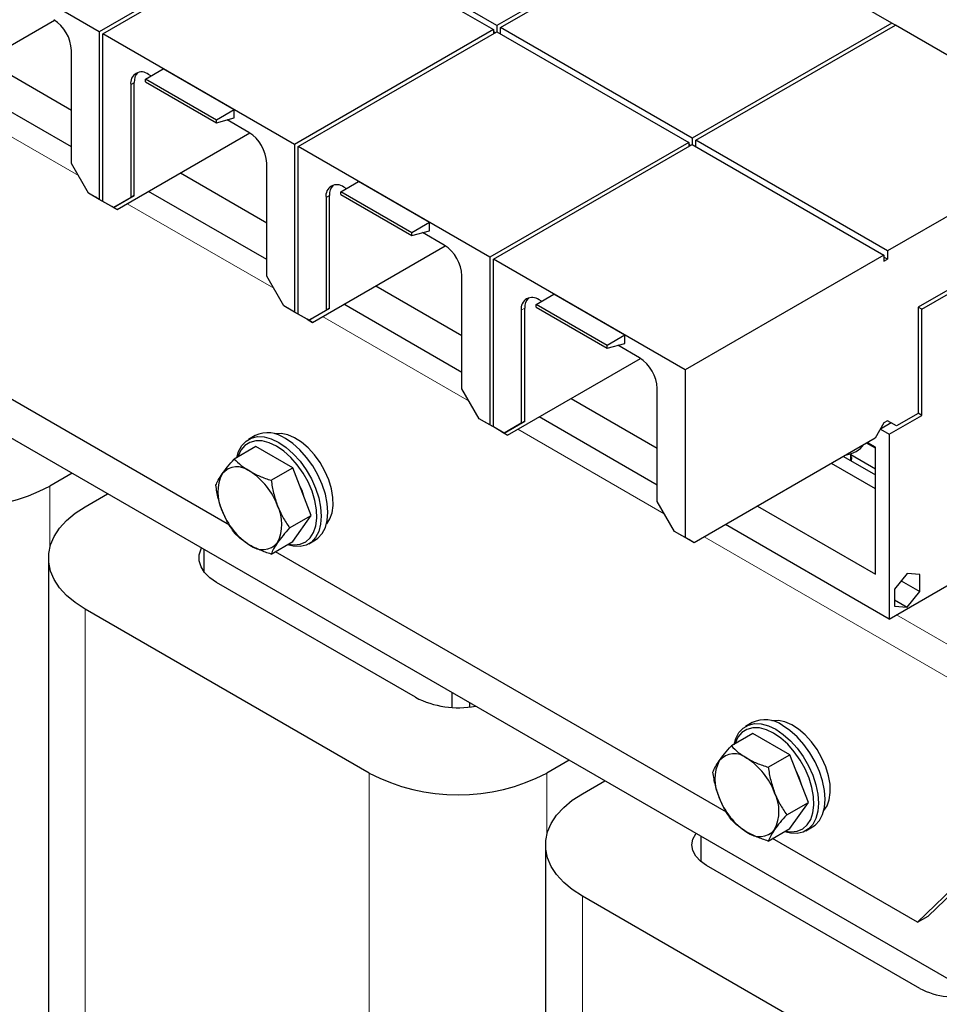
# Model space of a CAD drawing. Header units: millimetres. Extents: x 5 to 418, y 2 to 292.
# Tile 14 of 31: x 243 to 273, y 95 to 126. Entities that reach past the tile are written whole.
import ezdxf

# ---------------------------------------------------------------- set-up
doc = ezdxf.new("R2010")
doc.units = ezdxf.units.MM

msp = doc.modelspace()

# ---------------------------------------------------------------- linework, layer by layer
at = {"color": 7, "linetype": 'Continuous', "lineweight": 25}
for p, q in [((264.9506, 129.6142), (258.5921, 125.9435)), ((245.9207, 125.7475), (239.8113, 129.2744)), ((252.2564, 129.405), (245.9207, 125.7475)), ((246.0339, 125.6822), (252.3696, 129.3397)), ((252.3696, 129.3397), (258.479, 125.8128)), ((258.5921, 125.9435), (252.4827, 129.4704)), ((258.7052, 125.8782), (265.0638, 129.5489)), ((271.1732, 126.022), (265.0638, 129.5489)), ((240.2639, 123.6697), (244.4952, 126.1124)), ((258.479, 125.8128), (252.1433, 122.1553)), ((258.479, 125.8128), (258.479, 125.6822)), ((258.5921, 125.9435), (258.5921, 125.7475)), ((264.8146, 122.3513), (258.7052, 125.8782)), ((258.7052, 125.6822), (258.7052, 125.8782)), ((271.1732, 126.022), (264.8146, 122.3513)), ((264.9278, 122.286), (271.2863, 125.9567)), ((271.2863, 125.9567), (271.1732, 126.022)), ((277.3957, 122.4298), (271.2863, 125.9567)), ((245.9207, 125.7475), (245.9207, 120.4041)), ((246.0339, 120.3388), (246.0339, 125.6822)), ((252.1433, 122.1553), (246.0339, 125.6822)), ((252.2564, 122.09), (258.5921, 125.7475)), ((258.5355, 125.7149), (258.479, 125.7475)), ((258.5921, 125.7475), (264.7015, 122.2206)), ((245.0326, 121.5504), (245.0326, 125.1497)), ((242.2855, 124.8367), (245.0326, 123.2509)), ((247.3915, 124.2388), (247.9572, 124.5654)), ((250.22, 123.2591), (247.9572, 124.5654)), ((245.0326, 122.0751), (241.2671, 124.2488)), ((247.5668, 124.34), (247.4877, 124.3857)), ((246.922, 124.059), (246.922, 120.4597)), ((247.0351, 120.525), (247.0351, 124.1243)), ((249.6543, 122.9325), (247.3915, 124.2388)), ((247.3915, 124.1525), (247.3915, 124.2388)), ((247.3915, 124.1525), (249.6543, 122.8463)), ((250.22, 123.2591), (249.6543, 122.9325)), ((249.6543, 122.8463), (250.22, 122.9978)), ((250.22, 122.9978), (250.22, 123.2591)), ((249.6543, 122.8463), (249.6543, 122.9325)), ((250.6895, 122.5373), (249.9958, 122.9378)), ((246.4864, 120.0775), (250.7178, 122.5202)), ((277.3957, 122.4298), (271.0372, 118.7591)), ((252.1433, 122.1553), (252.1433, 116.8119)), ((252.2564, 116.7466), (252.2564, 122.09)), ((258.3658, 118.5631), (252.2564, 122.09)), ((264.7015, 122.2206), (258.3658, 118.5631)), ((258.479, 118.4978), (264.8146, 122.1553)), ((264.7015, 122.2206), (264.7015, 122.09)), ((264.758, 122.1227), (264.7015, 122.1553)), ((264.8146, 122.3513), (264.8146, 122.1553)), ((264.8146, 122.1553), (270.924, 118.6284)), ((271.0372, 118.7591), (264.9278, 122.286)), ((264.9278, 122.09), (264.9278, 122.286)), ((245.5813, 120.6), (245.0326, 121.5504)), ((251.2552, 117.9582), (251.2552, 121.5575)), ((276.8524, 93.3195), (228.2035, 121.4039)), ((248.5081, 121.2445), (251.2552, 119.6587)), ((253.6141, 120.6466), (254.1798, 120.9732)), ((253.7894, 120.7478), (253.7102, 120.7935)), ((256.4425, 119.6669), (254.1798, 120.9732)), ((278.9002, 120.9467), (272.0102, 116.9691)), ((272.129, 116.9038), (279.0122, 120.8774)), ((245.9207, 120.4041), (245.5813, 120.6)), ((245.8076, 120.4694), (245.5813, 120.6)), ((246.3733, 120.1428), (247.0351, 120.525)), ((247.0351, 120.525), (246.922, 120.4597)), ((251.2552, 118.4829), (247.4897, 120.6566)), ((253.2577, 116.9328), (253.2577, 120.5321)), ((255.8768, 119.3404), (253.6141, 120.6466)), ((253.6141, 120.5603), (253.6141, 120.6466)), ((253.6141, 120.5603), (255.8768, 119.2541)), ((250.0662, 110.024), (232.3895, 120.2285)), ((245.8642, 120.4367), (245.8076, 120.4694)), ((246.0339, 120.3387), (245.8642, 120.4367)), ((246.2036, 120.2407), (245.9207, 120.4041)), ((246.3733, 120.1428), (246.0339, 120.3388)), ((246.3167, 120.1754), (246.0339, 120.3388)), ((246.2036, 120.2407), (246.0339, 120.3387)), ((246.2036, 120.2408), (246.2036, 120.2407)), ((246.3167, 120.1755), (246.4864, 120.0775)), ((246.3733, 120.1428), (246.3167, 120.1755)), ((246.4864, 120.0775), (246.3167, 120.1754)), ((246.922, 120.4597), (246.3733, 120.1428)), ((253.1445, 120.4668), (253.1445, 116.8675)), ((246.3733, 120.1428), (246.3733, 120.1428)), ((256.4425, 119.6669), (255.8768, 119.3404)), ((256.4425, 119.4056), (256.4425, 119.6669)), ((255.8768, 119.2541), (256.4425, 119.4056)), ((255.8768, 119.2541), (255.8768, 119.3404)), ((256.912, 118.9451), (256.2183, 119.3456)), ((252.709, 116.4853), (256.9403, 118.928)), ((270.924, 118.6284), (264.5884, 114.9709)), ((270.924, 118.6284), (270.924, 118.4325)), ((271.0372, 118.7591), (271.0372, 118.4978)), ((258.3658, 118.5631), (258.3658, 113.2197)), ((258.479, 113.1544), (258.479, 118.4978)), ((264.5884, 114.9709), (258.479, 118.4978)), ((271.0372, 118.4978), (270.924, 118.5631)), ((270.924, 118.4325), (271.0372, 118.4978)), ((251.8039, 117.0078), (251.2552, 117.9582)), ((257.4777, 114.366), (257.4777, 117.9653)), ((254.7306, 117.6523), (257.4777, 116.0665)), ((259.8366, 117.0544), (260.4023, 117.381)), ((262.665, 116.0747), (260.4023, 117.381)), ((257.4777, 114.8907), (253.7122, 117.0644)), ((262.0993, 115.7482), (259.8366, 117.0544)), ((259.8366, 116.9681), (259.8366, 117.0544)), ((260.0119, 117.1556), (259.9328, 117.2013)), ((252.1433, 116.8119), (251.8039, 117.0078)), ((252.0301, 116.8772), (251.8039, 117.0078)), ((252.0867, 116.8445), (252.0301, 116.8772)), ((252.2564, 116.7465), (252.0867, 116.8445)), ((252.4261, 116.6486), (252.1433, 116.8119)), ((252.5958, 116.5506), (252.2564, 116.7466)), ((252.5393, 116.5832), (252.2564, 116.7466)), ((252.4261, 116.6486), (252.2564, 116.7465)), ((252.5958, 116.5506), (253.2577, 116.9328)), ((253.1445, 116.8675), (252.5958, 116.5506)), ((253.2577, 116.9328), (253.1445, 116.8675)), ((259.3671, 116.8746), (259.3671, 113.2753)), ((259.4802, 113.3406), (259.4802, 116.9399)), ((259.8366, 116.9681), (262.0993, 115.6619)), ((272.0102, 116.9691), (272.0102, 113.5854)), ((272.129, 116.9038), (272.013, 116.9708)), ((272.129, 113.5201), (272.129, 116.9038)), ((252.4261, 116.6486), (252.4261, 116.6486)), ((252.5393, 116.5833), (252.709, 116.4853)), ((252.5958, 116.5506), (252.5393, 116.5833)), ((252.709, 116.4853), (252.5393, 116.5832)), ((252.5958, 116.5506), (252.5958, 116.5506)), ((262.665, 116.0747), (262.0993, 115.7482)), ((262.0993, 115.6619), (262.665, 115.8134)), ((262.665, 115.8134), (262.665, 116.0747)), ((262.0993, 115.6619), (262.0993, 115.7482)), ((263.1346, 115.3529), (262.4409, 115.7534)), ((258.9315, 112.8931), (263.1629, 115.3358)), ((264.5884, 114.9709), (264.5884, 109.6275)), ((258.0264, 113.4156), (257.4777, 114.366)), ((263.7002, 110.7738), (263.7002, 114.3731)), ((260.9532, 114.0601), (263.7002, 112.4743)), ((272.0102, 113.5854), (271.32, 113.187)), ((272.129, 113.5201), (272.0102, 113.5886)), ((258.3658, 113.2197), (258.0264, 113.4156)), ((258.2527, 113.285), (258.0264, 113.4156)), ((258.3093, 113.2523), (258.2527, 113.285)), ((258.8184, 112.9584), (259.4802, 113.3406)), ((259.3671, 113.2753), (258.8184, 112.9584)), ((259.4802, 113.3406), (259.3671, 113.2753)), ((263.7002, 111.2985), (259.9348, 113.4722)), ((270.924, 113.285), (270.6412, 112.7951)), ((271.1532, 113.2833), (270.8109, 113.0857)), ((271.0372, 113.3503), (270.924, 113.285)), ((271.1503, 113.2849), (271.0371, 113.3503)), ((271.32, 113.187), (271.0372, 113.3503)), ((271.0937, 112.9225), (272.129, 113.5201)), ((271.32, 113.187), (271.1503, 113.2849)), ((258.479, 113.1543), (258.3093, 113.2523)), ((258.6487, 113.0564), (258.3658, 113.2197)), ((258.8184, 112.9584), (258.479, 113.1544)), ((258.7618, 112.991), (258.479, 113.1544)), ((258.6487, 113.0564), (258.479, 113.1543)), ((258.6487, 113.0564), (258.6487, 113.0564)), ((258.7618, 112.9911), (258.9315, 112.8931)), ((258.8184, 112.9584), (258.7618, 112.9911)), ((258.9315, 112.8931), (258.7618, 112.991)), ((258.8184, 112.9584), (258.8184, 112.9584)), ((270.8109, 113.089), (270.8109, 113.0857)), ((270.8109, 113.0857), (271.0937, 112.9225)), ((250.8892, 112.8786), (250.6771, 112.7562)), ((270.6412, 112.7951), (264.8712, 109.4642)), ((270.6582, 112.4742), (270.3718, 112.6396)), ((270.4319, 112.6382), (270.4319, 112.6743)), ((270.6582, 112.5076), (270.4319, 112.6382)), ((271.0937, 112.9225), (271.0937, 107.0303)), ((250.9105, 112.5285), (250.2208, 112.1304)), ((252.0863, 111.8498), (250.9105, 112.5285)), ((270.6582, 108.4576), (270.6582, 112.5076)), ((269.6364, 112.215), (270.6582, 111.6251)), ((269.8654, 112.0828), (269.8654, 112.3045)), ((269.8654, 112.2786), (270.6582, 111.821)), ((251.3966, 111.4516), (252.0863, 111.8498)), ((252.6742, 110.3346), (252.0863, 111.8498)), ((270.6582, 111.1811), (269.2518, 111.993)), ((245.0554, 111.6755), (244.3425, 111.2639)), ((271.0937, 107.0303), (278.0884, 111.0682)), ((245.4739, 110.6108), (246.1868, 111.0224)), ((264.249, 109.8234), (263.7002, 110.7738)), ((266.8929, 110.6312), (270.6582, 108.4576)), ((251.9845, 109.9364), (252.6742, 110.3346)), ((252.0863, 109.4982), (252.6742, 110.3346)), ((264.5884, 109.6275), (264.249, 109.8234)), ((264.4752, 109.6928), (264.249, 109.8234)), ((271.0937, 107.0303), (265.8745, 110.0433)), ((251.3966, 109.1), (252.0863, 109.4982)), ((252.5969, 109.4305), (252.8091, 109.553)), ((264.5318, 109.6601), (264.4752, 109.6928)), ((264.7015, 109.5621), (264.5318, 109.6601)), ((264.8712, 109.4642), (264.5884, 109.6275)), ((264.8712, 109.4642), (264.7015, 109.5621)), ((249.247, 109.2557), (249.247, 108.5493)), ((244.3023, 108.978), (244.3023, 81.2809)), ((265.9054, 100.8803), (251.5317, 109.178)), ((271.6594, 108.4841), (271.255, 107.9809)), ((271.4717, 108.2505), (272.0639, 107.9086)), ((272.0639, 108.4479), (271.6594, 108.4841)), ((272.0639, 107.9086), (272.0639, 108.4479)), ((255.9956, 104.5367), (249.6599, 108.1942)), ((271.255, 107.9809), (271.255, 107.4416)), ((271.255, 107.639), (271.6594, 107.4055)), ((271.6594, 107.4055), (272.0639, 107.9086)), ((254.5248, 102.1201), (245.4739, 107.3452)), ((271.255, 107.4416), (271.6594, 107.4055)), ((257.1666, 104.2173), (257.1666, 104.6839)), ((257.7323, 104.2339), (257.7323, 104.3573)), ((266.7284, 103.7349), (266.5163, 103.6124)), ((266.7497, 103.3848), (266.06, 102.9866)), ((267.9255, 102.706), (266.7497, 103.3848)), ((267.2358, 102.3079), (267.9255, 102.706)), ((268.5134, 101.1908), (267.9255, 102.706)), ((260.8946, 102.5317), (260.1817, 102.1201)), ((277.4181, 102.4648), (272.3269, 97.565)), ((277.0787, 102.2688), (271.9875, 97.3691)), ((261.313, 101.467), (262.026, 101.8786)), ((267.8236, 100.7927), (268.5134, 101.1908)), ((267.9255, 100.3544), (268.5134, 101.1908)), ((268.4361, 100.2868), (268.6482, 100.4092)), ((265.0862, 100.112), (265.0862, 99.3106)), ((267.2358, 99.9562), (267.9255, 100.3544)), ((260.1415, 99.8342), (260.1415, 72.1371)), ((271.9875, 97.3691), (267.3709, 100.0342)), ((272.0611, 95.2623), (265.2728, 99.1811)), ((270.364, 92.9764), (261.313, 98.2014)), ((271.9875, 97.3691), (272.3269, 97.565))]:
    msp.add_line(p, q, dxfattribs=at)
at = {"color": 7, "linetype": 'Continuous', "lineweight": 18}
for p, q in [((247.0351, 124.1243), (246.922, 124.059)), ((245.2571, 121.1617), (240.5882, 123.8569)), ((253.2577, 120.5321), (253.1445, 120.4668)), ((251.4796, 117.5695), (246.8108, 120.2647)), ((259.4802, 116.9399), (259.3671, 116.8746)), ((257.7022, 113.9773), (253.0333, 116.6725)), ((263.9247, 110.3851), (259.2559, 113.0803)), ((244.3425, 109.3045), (244.3425, 111.2639)), ((277.0787, 102.7914), (265.1956, 109.6514)), ((245.4739, 79.6481), (245.4739, 107.3452)), ((277.5312, 103.5753), (271.32, 107.1609)), ((254.5248, 74.4231), (254.5248, 102.1201)), ((260.1817, 100.1608), (260.1817, 102.1201)), ((261.313, 70.5043), (261.313, 98.2014))]:
    msp.add_line(p, q, dxfattribs=at)
at = {"color": 7, "linetype": 'Continuous', "lineweight": 25, "flags": 128}
for points in [[(250.3079, 112.1807), (250.3612, 112.366), (250.4612, 112.556), (250.597, 112.7015), (250.7643, 112.7981), (250.9582, 112.8429), (251.1727, 112.8346), (251.4012, 112.7734), (251.637, 112.6611)], [(251.5663, 112.5386), (251.3365, 112.6474), (251.1141, 112.7049), (250.9062, 112.7093), (250.7196, 112.6605), (250.5601, 112.56), (250.433, 112.411), (250.3423, 112.2183), (250.3353, 112.1964)], [(253.1678, 110.0699), (253.2708, 110.2213), (253.3423, 110.4192), (253.3746, 110.6509), (253.3666, 110.9086), (253.3184, 111.1834), (253.2317, 111.4659), (253.1095, 111.7466), (252.9559, 112.0159), (252.7762, 112.2647), (252.5765, 112.4843), (252.3636, 112.6675), (252.1447, 112.8079), (251.9273, 112.9008), (251.7188, 112.9429), (251.5263, 112.9329), (251.5104, 112.9295)], [(251.637, 112.6611), (251.8727, 112.5012), (252.1013, 112.2985), (252.3158, 112.0592), (252.5097, 111.7905), (252.677, 111.5007), (252.8128, 111.1985), (252.9128, 110.8931), (252.974, 110.5937), (252.9946, 110.3096), (252.974, 110.0493), (252.9128, 109.8207), (252.8128, 109.6307), (252.677, 109.4852), (252.5097, 109.3886), (252.3158, 109.3438), (252.1013, 109.3521), (251.914, 109.3987)], [(252.8091, 109.553), (252.8891, 109.6077), (253.0249, 109.7532), (253.1249, 109.9431), (253.1861, 110.1717), (253.2068, 110.4321), (253.1861, 110.7162), (253.1249, 111.0155), (253.0249, 111.3209), (252.8891, 111.6232), (252.7218, 111.913), (252.528, 112.1817), (252.3135, 112.421), (252.0849, 112.6237), (251.8491, 112.7836)], [(251.9413, 109.4144), (252.1247, 109.3913), (252.3227, 109.4136), (252.4965, 109.4886), (252.6403, 109.6138), (252.7497, 109.7853), (252.821, 109.9975), (252.8519, 110.2437), (252.8416, 110.5158), (252.7902, 110.8052), (252.6996, 111.1025), (252.5725, 111.3983), (252.413, 111.6829), (252.2264, 111.9472), (252.0185, 112.1828), (251.7961, 112.3821), (251.5663, 112.5386)], [(269.8865, 112.0706), (269.8954, 112.157), (269.8654, 112.2341)], [(252.4521, 110.907), (252.381, 111.1254), (252.2835, 111.3414)], [(245.4739, 107.3452), (245.1535, 107.5539), (244.8792, 107.7834), (244.6547, 108.0303), (244.4834, 108.291), (244.3678, 108.5617), (244.3096, 108.8386), (244.3096, 109.1174), (244.3678, 109.3942), (244.4834, 109.665), (244.6547, 109.9257), (244.8792, 110.1726), (245.1535, 110.4021), (245.4739, 110.6108)], [(249.6599, 108.1942), (249.4448, 108.3422), (249.2775, 108.5096), (249.163, 108.6911), (249.1049, 108.8814), (249.1049, 109.0746), (249.163, 109.2649), (249.1781, 109.2955)], [(266.1471, 103.0369), (266.2004, 103.2223), (266.3004, 103.4122), (266.4362, 103.5577), (266.6035, 103.6543), (266.7974, 103.6992), (267.0118, 103.6909), (267.2404, 103.6296), (267.4762, 103.5173)], [(267.4055, 103.3949), (267.1757, 103.5036), (266.9533, 103.5612), (266.7454, 103.5656), (266.5588, 103.5167), (266.3993, 103.4162), (266.2722, 103.2672), (266.1815, 103.0746), (266.1744, 103.0527)], [(269.007, 100.9261), (269.1099, 101.0775), (269.1815, 101.2754), (269.2138, 101.5072), (269.2058, 101.7648), (269.1576, 102.0396), (269.0709, 102.3221), (268.9487, 102.6028), (268.7951, 102.8722), (268.6154, 103.1209), (268.4157, 103.3406), (268.2028, 103.5237), (267.9839, 103.6641), (267.7665, 103.757), (267.558, 103.7991), (267.3655, 103.7891), (267.3496, 103.7858)], [(268.6482, 100.4092), (268.7283, 100.4639), (268.8641, 100.6094), (268.9641, 100.7994), (269.0253, 101.028), (269.046, 101.2883), (269.0253, 101.5724), (268.9641, 101.8718), (268.8641, 102.1772), (268.7283, 102.4794), (268.561, 102.7692), (268.3671, 103.0379), (268.1527, 103.2772), (267.9241, 103.4799), (267.6883, 103.6398)], [(267.7805, 100.2707), (267.9639, 100.2475), (268.1619, 100.2698), (268.3357, 100.3448), (268.4795, 100.47), (268.5888, 100.6415), (268.6601, 100.8538), (268.6911, 101.0999), (268.6808, 101.372), (268.6294, 101.6614), (268.5387, 101.9588), (268.4116, 102.2545), (268.2522, 102.5391), (268.0655, 102.8035), (267.8577, 103.0391), (267.6353, 103.2383), (267.4055, 103.3949)], [(267.4762, 103.5173), (267.7119, 103.3574), (267.9405, 103.1547), (268.155, 102.9154), (268.3489, 102.6468), (268.5162, 102.3569), (268.6519, 102.0547), (268.752, 101.7493), (268.8132, 101.45), (268.8338, 101.1658), (268.8132, 100.9055), (268.752, 100.6769), (268.6519, 100.487), (268.5162, 100.3415), (268.3489, 100.2448), (268.155, 100.2), (267.9405, 100.2083), (267.7532, 100.2549)], [(268.2913, 101.7632), (268.2202, 101.9816), (268.1227, 102.1977)], [(261.313, 98.2014), (260.9927, 98.4101), (260.7183, 98.6396), (260.4939, 98.8865), (260.3226, 99.1472), (260.207, 99.418), (260.1488, 99.6948), (260.1488, 99.9736), (260.207, 100.2504), (260.3226, 100.5212), (260.4939, 100.7819), (260.7183, 101.0288), (260.9927, 101.2583), (261.313, 101.467)], [(265.2728, 99.1811), (265.0739, 99.321), (264.926, 99.4807), (264.835, 99.654), (264.8042, 99.8342), (264.835, 100.0144), (264.926, 100.1877), (264.9346, 100.1995)]]:
    msp.add_lwpolyline(points, dxfattribs=at)
at = {"color": 7, "linetype": 'Continuous', "lineweight": 25}
for centre, radius, start, end in [((243.8044, 125.0938), 1.2294, 2.60548, 57.39452), ((247.2669, 124.115), 0.3494, 50.79671, 189.21404), ((247.4646, 124.1585), 0.4308, 137.23749, 184.54587), ((250.027, 121.5016), 1.2294, 2.60548, 57.39452), ((253.4894, 120.5228), 0.3494, 50.79671, 189.21404), ((253.6872, 120.5663), 0.4308, 137.23749, 184.54587), ((256.2495, 117.9095), 1.2294, 2.60548, 57.39452), ((259.7119, 116.9306), 0.3494, 50.79671, 189.21404), ((259.9097, 116.9741), 0.4308, 137.23749, 184.54587), ((262.4721, 114.3173), 1.2294, 2.60548, 57.39452), ((251.2897, 112.0283), 0.9399, 53.47043, 115.21911), ((269.6091, 113.1131), 0.8543, 278.28622, 322.12384), ((250.3172, 111.2482), 0.6332, 50.75183, 139.4672), ((249.5258, 109.8774), 2.2101, 20.22711, 57.36203), ((251.0118, 111.0718), 1.3147, 153.43643, 206.56357), ((241.5141, 116.7029), 6.1305, 242.52431, 297.47569), ((251.9097, 111.248), 2.2101, 200.22711, 237.36203), ((250.4237, 110.0536), 1.3147, 333.43643, 26.56357), ((251.1183, 109.8772), 0.6332, 230.75183, 319.4672), ((257.35, 107.1445), 2.9385, 242.5539, 280.85374), ((267.1289, 102.8846), 0.9399, 53.47043, 115.21911), ((266.1564, 102.1044), 0.6332, 50.75183, 139.4672), ((265.365, 100.7337), 2.2101, 20.22711, 57.36203), ((266.851, 101.928), 1.3147, 153.43643, 206.56357), ((257.3532, 107.5591), 6.1305, 242.52431, 297.47569), ((267.7489, 102.1042), 2.2101, 200.22711, 237.36203), ((266.2629, 100.9099), 1.3147, 333.43643, 26.56357), ((266.9575, 100.7334), 0.6332, 230.75183, 319.4672), ((273.1977, 97.4645), 2.4782, 242.70119, 284.66718)]:
    msp.add_arc(centre, radius, start, end, dxfattribs=at)
for points, knots in [([(249.8359, 111.6597), (249.8898, 111.7324), (249.9986, 111.8794), (250.1462, 112.0461), (250.2208, 112.1304)], [0, 0, 0, 0, 0.4945107, 1, 1, 1, 1]), ([(250.2208, 112.1304), (250.2909, 112.0606), (250.4323, 111.9197), (250.622, 111.7993), (250.7178, 111.7385)], [0, 0, 0, 0, 0.495458, 1, 1, 1, 1]), ([(250.7178, 111.7385), (250.8208, 111.6843), (251.0293, 111.5746), (251.2733, 111.4929), (251.3966, 111.4516)], [0, 0, 0, 0, 0.4945107, 1, 1, 1, 1]), ([(249.6329, 111.2939), (249.6553, 111.3472), (249.7003, 111.4547), (249.7905, 111.5909), (249.8359, 111.6597)], [0, 0, 0, 0, 0.49545796, 1, 1, 1, 1]), ([(251.3966, 111.4516), (251.4189, 111.3139), (251.4639, 111.036), (251.5541, 110.7738), (251.5996, 110.6415)], [0, 0, 0, 0, 0.495458, 1, 1, 1, 1]), ([(249.8359, 110.4838), (249.7913, 110.6134), (249.7009, 110.8755), (249.6558, 111.1534), (249.6329, 111.2939)], [0, 0, 0, 0, 0.49451073, 1, 1, 1, 1]), ([(250.2208, 109.7787), (250.1477, 109.8871), (250, 110.1058), (249.891, 110.3571), (249.8359, 110.4838)], [0, 0, 0, 0, 0.495458, 1, 1, 1, 1]), ([(251.5996, 110.6415), (251.6534, 110.5172), (251.7623, 110.2659), (251.9099, 110.0471), (251.9845, 109.9364)], [0, 0, 0, 0, 0.4945107, 1, 1, 1, 1]), ([(251.9845, 109.9364), (251.9113, 109.8538), (251.7636, 109.6871), (251.6546, 109.54), (251.5996, 109.4657)], [0, 0, 0, 0, 0.495458, 1, 1, 1, 1]), ([(250.7178, 109.3869), (250.6238, 109.4464), (250.4339, 109.5667), (250.2924, 109.7076), (250.2208, 109.7787)], [0, 0, 0, 0, 0.4945107, 1, 1, 1, 1]), ([(251.3966, 109.1), (251.2757, 109.1404), (251.0317, 109.2221), (250.823, 109.3316), (250.7178, 109.3869)], [0, 0, 0, 0, 0.495458, 1, 1, 1, 1]), ([(251.5996, 109.4657), (251.5549, 109.3983), (251.4646, 109.2619), (251.4194, 109.1544), (251.3966, 109.1)], [0, 0, 0, 0, 0.4945107, 1, 1, 1, 1]), ([(265.6751, 102.5159), (265.729, 102.5886), (265.8378, 102.7357), (265.9854, 102.9024), (266.06, 102.9866)], [0, 0, 0, 0, 0.4945107, 1, 1, 1, 1]), ([(266.06, 102.9866), (266.1301, 102.9168), (266.2715, 102.776), (266.4612, 102.6555), (266.5569, 102.5947)], [0, 0, 0, 0, 0.495458, 1, 1, 1, 1]), ([(266.5569, 102.5947), (266.66, 102.5405), (266.8685, 102.4309), (267.1125, 102.3492), (267.2358, 102.3079)], [0, 0, 0, 0, 0.4945107, 1, 1, 1, 1]), ([(265.4721, 102.1502), (265.4945, 102.2034), (265.5395, 102.3109), (265.6296, 102.4471), (265.6751, 102.5159)], [0, 0, 0, 0, 0.49545796, 1, 1, 1, 1]), ([(267.2358, 102.3079), (267.2581, 102.1702), (267.3031, 101.8922), (267.3933, 101.63), (267.4388, 101.4978)], [0, 0, 0, 0, 0.49545796, 1, 1, 1, 1]), ([(265.6751, 101.3401), (265.6305, 101.4697), (265.5401, 101.7317), (265.495, 102.0097), (265.4721, 102.1502)], [0, 0, 0, 0, 0.49451073, 1, 1, 1, 1]), ([(266.06, 100.635), (265.9869, 100.7433), (265.8392, 100.9621), (265.7302, 101.2133), (265.6751, 101.3401)], [0, 0, 0, 0, 0.495458, 1, 1, 1, 1]), ([(267.4388, 101.4978), (267.4926, 101.3735), (267.6015, 101.1221), (267.749, 100.9033), (267.8236, 100.7927)], [0, 0, 0, 0, 0.4945107, 1, 1, 1, 1]), ([(267.8236, 100.7927), (267.7505, 100.7101), (267.6028, 100.5434), (267.4938, 100.3962), (267.4388, 100.3219)], [0, 0, 0, 0, 0.495458, 1, 1, 1, 1]), ([(266.5569, 100.2431), (266.463, 100.3026), (266.2731, 100.423), (266.1316, 100.5638), (266.06, 100.635)], [0, 0, 0, 0, 0.4945107, 1, 1, 1, 1]), ([(267.2358, 99.9562), (267.1149, 99.9967), (266.8709, 100.0783), (266.6622, 100.1878), (266.5569, 100.2431)], [0, 0, 0, 0, 0.495458, 1, 1, 1, 1]), ([(267.4388, 100.3219), (267.3941, 100.2545), (267.3038, 100.1182), (267.2586, 100.0106), (267.2358, 99.9562)], [0, 0, 0, 0, 0.4945107, 1, 1, 1, 1])]:
    msp.add_open_spline(points, degree=3, knots=knots, dxfattribs=at)

doc.saveas('drawing.dxf')
